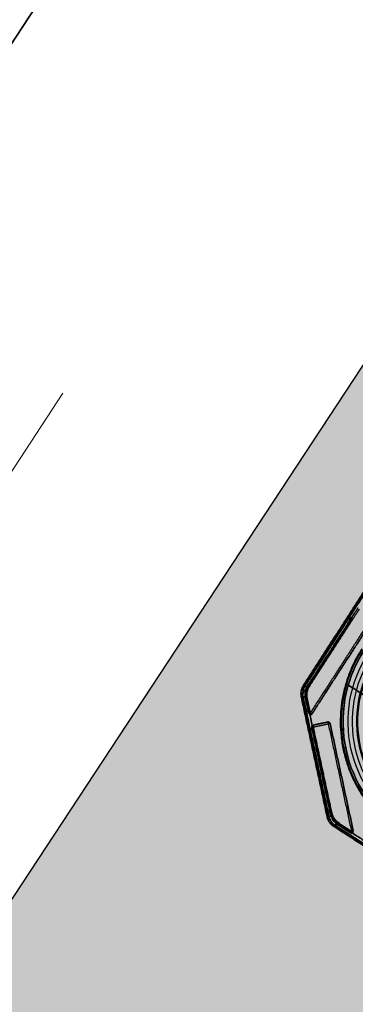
# Model space of a CAD drawing. Header units: metres. Extents: x 7415312 to 7415578, y 5538064 to 5538378.
# Tile 33 of 85: x 7415424.572 to 7415424.929, y 5538211.835 to 5538212.883. Entities that reach past the tile are written whole.
import ezdxf

# ---------------------------------------------------------------- set-up
doc = ezdxf.new("R2010")
doc.units = ezdxf.units.M
doc.header["$MEASUREMENT"] = 0
doc.linetypes.add('1.0_0.5', pattern=[1.5, 1, -0.5])
doc.linetypes.add('mz1.0_0.5', pattern=[1.5, 1, -0.5])
for name, color, linetype, lineweight in [('_LL_CIENKA', 7, 'Continuous', 25), ('_LL_PRZERYWANA', 7, 'mz1.0_0.5', 18), ('BUUD02_01', 7, 'Continuous', 0), ('LL_KRESKOWANIE', 253, 'Continuous', 0), ('trawnik', 7, 'Continuous', 0)]:
    doc.layers.add(name, color=color, linetype=linetype, lineweight=lineweight)
doc.layers.add('LL_mala_architektura', color=7, linetype='Continuous', lineweight=30, true_color=0x000000)
doc.layers.add('Výchozí$A20 - 3111$Vrstva 01', color=7, linetype='Continuous', true_color=0xe6ce81)
doc.layers.add('Výchozí$A20 - 3111$Vrstva 02', color=254, linetype='Continuous', true_color=0xbebebe)

msp = doc.modelspace()

# ---------------------------------------------------------------- hatches: boundary and pattern name
at = {"layer": 'LL_KRESKOWANIE'}
h = msp.add_hatch(dxfattribs=at)
h.set_pattern_fill('AR-CONC', color=256, scale=0.2, angle=45)
h.set_pattern_definition([(95, (0, 0), (1.103103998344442, 0.9256141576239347), [0.15, -1.65]), (400, (0, 0), (-1.259984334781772, 0.8675362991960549), [0.12, -1.32]), (145.4514, (0.09192532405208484, 0.07713451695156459), (-0.1568789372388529, 1.79315056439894), [0.12748038, -1.402284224]), (91.18419999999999, (-0.2828427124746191, 0.2828427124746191), (1.743386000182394, 1.275227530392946), [0.225, -2.475]), (141.6356, (-0.1375604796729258, 0.389111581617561), (-0.05579802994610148, 2.699423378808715), [0.191220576, -2.103426]), (396.1842, (-0.2828427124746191, 0.2828427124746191), (-0.05580013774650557, 2.699423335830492), [0.18, -1.98]), (66, (-0.07071067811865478, 0.3535533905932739), (1.413543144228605, 0.2747649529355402), [0.15, -1.65]), (371, (-0.07071067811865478, 0.3535533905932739), (-0.681417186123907, 1.369616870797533), [0.12, -1.32]), (116.4514, (0.04708459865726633, 0.3764503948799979), (0.7321272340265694, 1.644381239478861), [0.12748038, -1.402284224]), (82.50000000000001, (0, 0), (-0.4535863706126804, 0.4879796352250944), [0, -1.304, 0, -1.34, 0, -1.325]), (52.49999999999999, (0, 0), (-0.1857458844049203, 0.929818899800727), [0, -0.764, 0, -1.274, 0, -0.505]), (12.5, (-0.3153696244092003, -0.3153696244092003), (0.7868363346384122, 0.7230415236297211), [0, -0.5, 0, -1.56, 0, -2.07]), (2.499999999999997, (-0.4567909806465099, -0.4567909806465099), (0.6831799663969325, 0.9663196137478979), [0, -0.65, 0, -1.036, 0, -1.47])])
edge = h.paths.add_edge_path()
edge.add_line((7415409.426750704, 5538200.434034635), (7415410.458648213, 5538199.661628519))
edge.add_arc((7415410.916861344, 5538200.403156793), 0.8716785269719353, 238.2868055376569, 349.9842661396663)
edge.add_line((7415411.775255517, 5538200.251555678), (7415412.438819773, 5538204.276366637))
edge.add_arc((7415410.467479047, 5538204.242336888), 1.971634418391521, 0.9889550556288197, 83.11965253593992)
edge.add_line((7415410.703673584, 5538206.199772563), (7415404.811083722, 5538206.556811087))
edge.add_arc((7415404.609370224, 5538205.39394972), 1.180226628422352, 80.1592198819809, 226.4045561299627)
edge.add_line((7415403.795530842, 5538204.539198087), (7415404.707876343, 5538203.850599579))
edge.add_arc((7415405.3308567, 5538204.714314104), 1.064944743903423, 234.1978271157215, 265.4623250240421)
edge.add_line((7415405.246604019, 5538203.652707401), (7415407.277709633, 5538203.52964047))
edge.add_arc((7415407.217229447, 5538202.53147107), 1.000000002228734, 52.95616372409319, 86.53262456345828, ccw=False)
edge.add_line((7415407.819655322, 5538203.329645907), (7415408.727297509, 5538202.644599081))
edge.add_arc((7415408.124871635, 5538201.846424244), 1.000000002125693, -9.378661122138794, 52.95616371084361, ccw=False)
edge.add_line((7415409.111504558, 5538201.683465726), (7415409.046291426, 5538201.288632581))
edge.add_arc((7415409.925007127, 5538201.167841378), 0.8869790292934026, 172.1729844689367, 235.8234074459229)
edge = h.paths.add_edge_path()
edge.add_arc((7415415.130207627, 5538197.717075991), 0.4979755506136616, 210.6183637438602, 390.7098301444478)
edge.add_arc((7415419.933637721, 5538200.569514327), 5.08855693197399, 118.72689625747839, 210.7026227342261, ccw=False)
edge.add_arc((7415417.251093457, 5538205.469852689), 0.4979845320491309, 298.3936144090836, 479.1759415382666)
edge.add_arc((7415419.939314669, 5538200.567959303), 6.08859670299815, 118.7761778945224, 210.656462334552)
edge.add_line((7415414.70166041, 5538197.463448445), (7415414.70166041, 5538197.463448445))
edge = h.paths.add_edge_path()
edge.add_arc((7415419.935045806, 5538200.567107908), 5.089943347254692, 0, 360)
edge = h.paths.add_edge_path()
edge.add_line((7415420.805172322, 5538206.725111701), (7415424.739323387, 5538208.937492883))
edge.add_arc((7415425.520275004, 5538207.420628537), 1.706095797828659, -19.02628232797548, 117.24149537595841, ccw=False)
edge.add_line((7415427.133165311, 5538206.864438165), (7415425.746278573, 5538202.845812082))
edge.add_arc((7415425.108062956, 5538203.128422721), 0.6979884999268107, 215.7218014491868, 336.11557953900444, ccw=False)
edge.add_arc((7415419.940465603, 5538200.574658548), 5.076898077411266, 25.00813940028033, 80.21441047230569)
edge.add_arc((7415421.121780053, 5538206.15089539), 0.6557170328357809, 118.8711833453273, 240.9461840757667, ccw=False)
edge = h.paths.add_edge_path()
edge.add_arc((7415425.355047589, 5538199.185870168), 0.4973782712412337, 345.6032772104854, 525.5548588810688)
edge.add_arc((7415419.931076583, 5538200.588170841), 5.104934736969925, 253.84335615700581, 345.49936666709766, ccw=False)
edge.add_arc((7415418.378994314, 5538195.202388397), 0.5000850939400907, 74.74728555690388, 252.6334364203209)
edge.add_line((7415418.22972698, 5538194.725099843), (7415422.857034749, 5538192.254541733))
edge.add_arc((7415423.518524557, 5538193.600807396), 1.500000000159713, 243.8327312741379, 351.3730453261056)
edge.add_line((7415425.001553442, 5538193.375806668), (7415425.836806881, 5538199.062204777))
h.paths.add_polyline_path([(7415401.124080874, 5538209.123375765), (7415403.853000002, 5538208.528), (7415405.395, 5538208.234), (7415414.450252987, 5538207.819734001), (7415419.115985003, 5538207.840288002), (7415423.475526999, 5538210.291888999), (7415430.252499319, 5538220.602926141), (7415433.748543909, 5538218.063773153), (7415432.31803576, 5538212.707687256), (7415431.88196424, 5538212.952312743), (7415430.041964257, 5538209.672312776), (7415429.5270637, 5538208.147011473), (7415427.759999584, 5538203.159998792), (7415427.619999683, 5538197.070000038), (7415427.533805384, 5538194.253415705), (7415426.700863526, 5538190.690057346), (7415424.649999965, 5538191.630000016), (7415417.641685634, 5538193.507957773), (7415414.226112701, 5538194.534287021), (7415400.197335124, 5538205.122566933)])

# ---------------------------------------------------------------- linework, layer by layer
at = {"layer": '_LL_CIENKA'}
msp.add_lwpolyline([(7415430.11, 5538224.559999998), (7415429.841083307, 5538220.887308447), (7415423.12447245, 5538210.668110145), (7415418.968836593, 5538208.331176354), (7415414.569746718, 5538208.32026526), (7415410.83390971, 5538210.232535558), (7415410.606087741, 5538209.787460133), (7415406.811000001, 5538210.146999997), (7415406.619999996, 5538209.327999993), (7415406.072, 5538208.588), (7415405.394999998, 5538208.233999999), (7415403.853000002, 5538208.528), (7415403.487, 5538209.927), (7415401.386478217, 5538210.256158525), (7415399.67, 5538202.85), (7415401.789996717, 5538201.090001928), (7415411.860766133, 5538195.177596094), (7415418.810775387, 5538193.249738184), (7415424.371788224, 5538191.709326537), (7415424.650000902, 5538191.629999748), (7415426.606152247, 5538190.715419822)], dxfattribs=at)
msp.add_lwpolyline([(7415410.606088, 5538209.78746), (7415410.83390971, 5538210.232535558), (7415412.358106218, 5538209.452342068), (7415414.569746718, 5538208.32026526), (7415418.968836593, 5538208.331176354), (7415423.12447245, 5538210.668110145), (7415429.84042416, 5538220.886305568), (7415430.258916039, 5538220.612689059), (7415423.558482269, 5538210.418103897), (7415423.558482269, 5538210.418103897), (7415423.475527, 5538210.291889), (7415419.115985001, 5538207.840288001), (7415414.450253, 5538207.819734), (7415410.606088, 5538209.78746)], close=True, dxfattribs=at)
at = {"layer": '_LL_PRZERYWANA', "color": 2, "elevation": 496.758187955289}
msp.add_lwpolyline([(7415404.906066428, 5538201.862957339, 0.2, 0.2, 1.04351665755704), (7415435.026033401, 5538200.557098, 0.2, 0.2, 0.9583157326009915), (7415404.906066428, 5538201.862957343, 0.2, 0.2, 0)], format="xyseb", close=True, dxfattribs=at)
at = {"layer": 'BUUD02_01', "color": 7, "linetype": 'Continuous', "lineweight": 13, "flags": 128}
msp.add_lwpolyline([(7415410.606088, 5538209.78746), (7415414.450253, 5538207.819734), (7415419.115985, 5538207.840288), (7415423.475527, 5538210.291889), (7415430.258916, 5538220.612689)], dxfattribs=at)
at = {"layer": 'LL_mala_architektura', "elevation": 497.648187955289}
msp.add_lwpolyline([(7415425.548418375, 5538212.767420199), (7415425.578577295, 5538212.627560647), (7415425.161611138, 5538211.981329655), (7415425.021751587, 5538211.951170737), (7415424.901530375, 5538212.028740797), (7415424.871371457, 5538212.168600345), (7415425.288337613, 5538212.814831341), (7415425.428197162, 5538212.844990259), (7415425.548418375, 5538212.767420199)], dxfattribs=at)
at = {"layer": 'trawnik', "color": 7, "linetype": '1.0_0.5', "lineweight": 13, "flags": 128}
msp.add_lwpolyline([(7415339.730102, 5538292.916853), (7415340.13, 5538292.54), (7415341.78, 5538290.87), (7415343.66, 5538288.89), (7415345.56, 5538286.72), (7415346.43, 5538285.68), (7415347.91, 5538283.9), (7415348.68, 5538282.9), (7415349.85, 5538281.2), (7415350.28, 5538280.54), (7415351.83, 5538278.17), (7415353.19, 5538276.22), (7415354.12, 5538274.67), (7415355.07, 5538273.1), (7415355.8, 5538271.77), (7415357.29, 5538269.17), (7415358.56, 5538267.06), (7415363.79, 5538259.5), (7415365.08, 5538254.67), (7415366.13, 5538252.82), (7415367.46, 5538250.27), (7415369.13, 5538247.24), (7415374.48, 5538239.42), (7415410.72, 5538210.01), (7415414.51, 5538208.07), (7415419.05, 5538208.09), (7415423.3, 5538210.48), (7415430.05, 5538220.75), (7415430.11, 5538224.56), (7415423.97, 5538229.21), (7415414.34, 5538238.64), (7415393.33, 5538256.51), (7415377.89, 5538269.69), (7415346.9, 5538296.08), (7415339.611592, 5538302.332141)], dxfattribs=at)
at = {"layer": 'Výchozí$A20 - 3111$Vrstva 01', "extrusion": (0, 0, -1)}
for centre, radius, start, end in [((-7415424.89554975, 5538212.16419279, -497.516187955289), 0.0200000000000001, 347.8312297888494, 32.83123458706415), ((-7415424.89554975, 5538212.16419279, -497.518187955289), 0.01800000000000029, 347.831228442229, 32.83123212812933), ((-7415424.89554975, 5538212.16419279, -496.758187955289), 0.018, 347.831228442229, 32.83123212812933), ((-7415424.88115224, 5538212.145567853, -496.760187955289), 0.002000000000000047, 302.8312567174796, 347.8312419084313), ((-7415424.88115224, 5538212.145567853, -497.516187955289), 0.002000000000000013, 212.8312567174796, 347.8312419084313), ((-7415424.88115224, 5538212.145567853, -496.760187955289), 0.002000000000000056, 212.8312567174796, 302.8312567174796), ((-7415424.884429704, 5538212.13036887, -497.516187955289), 0.001999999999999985, 347.8312419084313, 77.83129407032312), ((-7415424.9000702, 5538212.133741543, -497.516187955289), 0.002, 77.83124190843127, 167.8312940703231), ((-7415424.921743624, 5538212.042720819, -497.516187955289), 0.01999999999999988, 302.8312308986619, 347.8312350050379), ((-7415424.921743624, 5538212.042720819, -497.518187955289), 0.01799999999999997, 302.8312321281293, 347.831228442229), ((-7415424.921743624, 5538212.042720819, -496.758187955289), 0.01799999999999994, 302.8312321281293, 347.831228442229), ((-7415424.924732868, 5538212.019370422, -496.760187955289), 0.002000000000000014, 257.8312419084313, 302.8312567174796), ((-7415424.924732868, 5538212.019370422, -497.516187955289), 0.002000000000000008, 167.83118412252, 302.8312567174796), ((-7415424.924732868, 5538212.019370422, -496.760187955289), 0.002, 167.83118412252, 257.8312419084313)]:
    msp.add_arc(centre, radius, start, end, dxfattribs=at)
at = {"layer": 'Výchozí$A20 - 3111$Vrstva 01'}
for centre, radius, start, end in [((7415424.89554975, 5538212.16419279, 496.760187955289), 0.02000000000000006, 147.1687654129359, 192.1687702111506), ((7415424.884429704, 5538212.13036887, 496.760187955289), 0.002, 102.1687059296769, 192.1687580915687), ((7415424.9000702, 5538212.133741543, 496.760187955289), 0.002000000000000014, 12.16870592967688, 102.1687580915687), ((7415424.921743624, 5538212.042720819, 496.760187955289), 0.01999999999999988, 192.1687649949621, 237.168769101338)]:
    msp.add_arc(centre, radius, start, end, dxfattribs=at)
at = {"layer": 'Výchozí$A20 - 3111$Vrstva 01', "extrusion": (-0.5421662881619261, -0.8402712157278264, 0)}
for centre, radius, start, end in [((3228336.142008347, 497.516187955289, -8673993.65892866), 0.001999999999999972, 90.00001334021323, 179.9999199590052), ((3228336.142008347, 496.760187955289, -8673993.65892866), 0.001999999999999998, 179.9999199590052, 269.9999866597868), ((3228336.158008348, 497.516187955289, -8673993.63547282), 0.002, 9.982947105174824e-05, 89.99993329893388), ((3228336.158008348, 496.760187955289, -8673993.63547282), 0.002000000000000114, 270.0000667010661, 9.982947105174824e-05)]:
    msp.add_arc(centre, radius, start, end, dxfattribs=at)
at = {"layer": 'Výchozí$A20 - 3111$Vrstva 01', "extrusion": (-0.2107920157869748, 0.9775309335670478, 1.632976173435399e-14)}
msp.add_arc((-8416218.108889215, 496.7601878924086, 3850661.345505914), 0.002, 270.0000533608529, 0.000116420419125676, dxfattribs=at)
at = {"layer": 'Výchozí$A20 - 3111$Vrstva 01', "extrusion": (-0.210792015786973, 0.9775309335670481, 3.769022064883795e-15)}
msp.add_arc((-8416218.108889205, 497.516187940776, 3850661.345505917), 0.002, 6.823248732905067e-05, 89.99978655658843, dxfattribs=at)
at = {"layer": 'Výchozí$A20 - 3111$Vrstva 01', "extrusion": (-0.21079201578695, 0.9775309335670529, 1.946994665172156e-14)}
msp.add_arc((-8416218.108889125, 496.760187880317, 3850661.330334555), 0.002000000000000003, 269.9998932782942, 0.0001683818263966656, dxfattribs=at)
at = {"layer": 'Výchozí$A20 - 3111$Vrstva 01', "extrusion": (-0.2107920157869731, 0.9775309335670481, 1.146247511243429e-14)}
msp.add_arc((-8416218.108889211, 497.5161879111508, 3850661.330334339), 0.001999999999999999, 0.0001284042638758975, 89.99978655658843, dxfattribs=at)
at = {"layer": 'Výchozí$A20 - 3111$Vrstva 01', "extrusion": (0.8402712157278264, -0.5421662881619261, 0)}
for centre, radius, start, end in [((8673993.63547282, 496.760187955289, 3228336.158008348), 0.002000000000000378, 179.9999388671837, 225.0000160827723), ((8673993.5530607, 496.760187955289, 3228336.247876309), 0.002, 179.9999010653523, 270.0001067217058)]:
    msp.add_arc(centre, radius, start, end, dxfattribs=at)
at = {"layer": 'Výchozí$A20 - 3111$Vrstva 01', "extrusion": (0.210792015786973, -0.9775309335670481, -8.673617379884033e-17)}
for centre, start, end in [((8416218.108889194, 496.7601879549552, -3850661.314785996), 179.9998501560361, 269.9998932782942), ((8416218.108889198, 496.7601879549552, -3850661.221241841), 179.9999072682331, 269.9998399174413), ((8416218.108889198, 497.5161879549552, -3850661.221241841), 90.00016008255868, 179.9999072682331)]:
    msp.add_arc(centre, 0.002, start, end, dxfattribs=at)
at = {"layer": 'Výchozí$A20 - 3111$Vrstva 01', "extrusion": (0.2107920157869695, -0.9775309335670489, -8.673617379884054e-17)}
msp.add_arc((8416218.108889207, 497.5161879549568, -3850661.31478603), 0.001999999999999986, 90, 179.9998466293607, dxfattribs=at)
at = {"layer": 'Výchozí$A20 - 3111$Vrstva 01', "extrusion": (-0.9775309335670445, -0.2107920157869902, -1.0408340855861e-16)}
msp.add_arc((-3850661.314785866, 496.7601879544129, -8416218.10888927), 0.002, 179.9999145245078, 270.0002267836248, dxfattribs=at)
at = {"layer": 'Výchozí$A20 - 3111$Vrstva 01', "extrusion": (-0.9775309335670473, -0.2107920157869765, -1.040834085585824e-16)}
msp.add_arc((-3850661.314786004, 497.516187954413, -8416218.108889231), 0.002, 90.00014674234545, 179.9999233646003, dxfattribs=at)
at = {"layer": 'Výchozí$A20 - 3111$Vrstva 01', "extrusion": (-0.9775309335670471, -0.2107920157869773, -1.040834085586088e-16)}
msp.add_arc((-3850661.314785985, 497.516187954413, -8416218.124889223), 0.002000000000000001, 90.00010672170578, 179.9998473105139, dxfattribs=at)
at = {"layer": 'Výchozí$A20 - 3111$Vrstva 01', "extrusion": (0.9775309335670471, 0.2107920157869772, 1.040834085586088e-16)}
msp.add_arc((3850661.31478597, 496.7601879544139, 8416218.124889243), 0.002, 269.9997465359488, 0.000149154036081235, dxfattribs=at)
at = {"layer": 'Výchozí$A20 - 3111$Vrstva 01', "extrusion": (-0.210792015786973, 0.9775309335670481, 8.673617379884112e-17)}
for centre, start, end in [((-8416218.124889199, 497.5161879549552, 3850661.314786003), 90, 179.9998965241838), ((-8416218.124889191, 496.7601879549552, 3850661.197785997), 179.9998454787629, 270.0001067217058)]:
    msp.add_arc(centre, 0.002, start, end, dxfattribs=at)
at = {"layer": 'Výchozí$A20 - 3111$Vrstva 01', "extrusion": (0.210792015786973, -0.9775309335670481, -8.673617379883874e-17)}
msp.add_arc((8416218.124889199, 496.7601879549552, -3850661.314786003), 0.002, 270, 0.0001034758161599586, dxfattribs=at)
at = {"layer": 'Výchozí$A20 - 3111$Vrstva 01', "extrusion": (-0.8402712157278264, 0.5421662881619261, 0)}
for centre, radius, start, end in [((-8673993.5530607, 497.516187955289, -3228336.247876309), 0.002, 9.893464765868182e-05, 90.00010672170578), ((-8673993.553060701, 497.516187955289, -3228336.263047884), 0.002, 0.0001007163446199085, 90.00010672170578), ((-8673993.553060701, 496.760187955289, -3228336.263047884), 0.001999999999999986, 269.9998932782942, 0.0001007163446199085)]:
    msp.add_arc(centre, radius, start, end, dxfattribs=at)
at = {"layer": 'Výchozí$A20 - 3111$Vrstva 01', "extrusion": (0.210792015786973, -0.9775309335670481, -8.673617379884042e-17)}
msp.add_arc((8416218.124889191, 497.5161879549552, -3850661.197785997), 0.002, 0.000154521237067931, 90.00010672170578, dxfattribs=at)
at = {"layer": 'Výchozí$A20 - 3111$Vrstva 01', "extrusion": (0.9775309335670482, 0.2107920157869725, -4.718447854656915e-16)}
msp.add_arc((3850661.197786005, 496.7601879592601, 8416218.124889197), 0.002000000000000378, 179.9998741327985, 224.9999383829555, dxfattribs=at)
at = {"layer": 'Výchozí$A20 - 3111$Vrstva 01'}
for points in [[(7415424.931629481, 5538212.256999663, 497.516187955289), (7415424.905186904, 5538212.216017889, 497.516187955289), (7415424.878744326, 5538212.175036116, 497.516187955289)], [(7415424.878744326, 5538212.175036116, 496.760187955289), (7415424.905186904, 5538212.216017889, 496.760187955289), (7415424.931629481, 5538212.256999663, 496.760187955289)], [(7415424.88042487, 5538212.173951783, 496.758187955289), (7415424.906867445, 5538212.214933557, 496.758187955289), (7415424.933310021, 5538212.255915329, 496.758187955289)], [(7415424.88042487, 5538212.173951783, 497.518187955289), (7415424.906867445, 5538212.214933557, 497.518187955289), (7415424.933310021, 5538212.255915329, 497.518187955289)], [(7415424.938079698, 5538212.233796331, 496.758187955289), (7415424.909615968, 5538212.189682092, 496.758187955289), (7415424.88115224, 5538212.145567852, 496.758187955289)], [(7415424.938079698, 5538212.233796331, 497.518187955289), (7415424.909615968, 5538212.189682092, 497.518187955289), (7415424.88115224, 5538212.145567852, 497.518187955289)], [(7415424.882832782, 5538212.144483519, 497.516187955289), (7415424.911296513, 5538212.188597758, 497.516187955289), (7415424.939760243, 5538212.232711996, 497.516187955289)], [(7415424.939760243, 5538212.232711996, 496.760187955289), (7415424.911296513, 5538212.188597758, 496.760187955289), (7415424.882832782, 5538212.144483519, 496.760187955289)], [(7415424.878744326, 5538212.175036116, 497.516187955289), (7415424.878744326, 5538212.175036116, 497.138187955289), (7415424.878744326, 5538212.175036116, 496.760187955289)], [(7415424.875999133, 5538212.159976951, 497.516187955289), (7415424.877598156, 5538212.152561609, 497.516187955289), (7415424.879197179, 5538212.14514627, 497.516187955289)], [(7415424.875999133, 5538212.159976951, 496.760187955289), (7415424.875999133, 5538212.159976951, 497.138187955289), (7415424.875999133, 5538212.159976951, 497.516187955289)], [(7415424.879197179, 5538212.14514627, 496.760187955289), (7415424.877598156, 5538212.152561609, 496.760187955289), (7415424.875999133, 5538212.159976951, 496.760187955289)], [(7415424.88115224, 5538212.145567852, 496.758187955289), (7415424.879553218, 5538212.152983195, 496.758187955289), (7415424.877954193, 5538212.160398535, 496.758187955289)], [(7415424.88115224, 5538212.145567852, 497.518187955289), (7415424.879553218, 5538212.152983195, 497.518187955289), (7415424.877954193, 5538212.160398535, 497.518187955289)], [(7415424.879197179, 5538212.14514627, 497.516187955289), (7415424.879197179, 5538212.14514627, 497.138187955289), (7415424.879197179, 5538212.14514627, 496.760187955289)], [(7415424.882832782, 5538212.144483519, 496.760187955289), (7415424.882832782, 5538212.144483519, 497.138187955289), (7415424.882832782, 5538212.144483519, 497.516187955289)], [(7415424.882474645, 5538212.129947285, 496.760187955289), (7415424.882474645, 5538212.129947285, 497.138187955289), (7415424.882474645, 5538212.129947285, 497.516187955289)], [(7415424.882474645, 5538212.129947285, 497.516187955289), (7415424.892333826, 5538212.084226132, 497.516187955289), (7415424.902193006, 5538212.03850498, 497.516187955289)], [(7415424.902193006, 5538212.03850498, 496.760187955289), (7415424.892333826, 5538212.084226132, 496.760187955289), (7415424.882474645, 5538212.129947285, 496.760187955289)], [(7415424.899648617, 5538212.135696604, 497.516187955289), (7415424.89182837, 5538212.134010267, 497.516187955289), (7415424.884008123, 5538212.132323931, 497.516187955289)], [(7415424.884008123, 5538212.132323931, 496.760187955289), (7415424.89182837, 5538212.134010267, 496.760187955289), (7415424.899648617, 5538212.135696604, 496.760187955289)], [(7415424.884008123, 5538212.132323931, 497.516187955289), (7415424.884008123, 5538212.132323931, 497.138187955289), (7415424.884008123, 5538212.132323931, 496.760187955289)], [(7415424.884429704, 5538212.13036887, 496.758187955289), (7415424.892249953, 5538212.132055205, 496.758187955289), (7415424.900070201, 5538212.133741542, 496.758187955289)], [(7415424.884429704, 5538212.13036887, 497.518187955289), (7415424.892249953, 5538212.132055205, 497.518187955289), (7415424.900070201, 5538212.133741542, 497.518187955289)], [(7415424.904148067, 5538212.038926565, 496.758187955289), (7415424.894288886, 5538212.084647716, 496.758187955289), (7415424.884429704, 5538212.13036887, 496.758187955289)], [(7415424.904148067, 5538212.038926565, 497.518187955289), (7415424.894288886, 5538212.084647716, 497.518187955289), (7415424.884429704, 5538212.13036887, 497.518187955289)], [(7415424.899648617, 5538212.135696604, 496.760187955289), (7415424.899648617, 5538212.135696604, 497.138187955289), (7415424.899648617, 5538212.135696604, 497.516187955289)], [(7415424.900070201, 5538212.133741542, 496.758187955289), (7415424.912401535, 5538212.076555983, 496.758187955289), (7415424.924732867, 5538212.019370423, 496.758187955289)], [(7415424.900070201, 5538212.133741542, 497.518187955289), (7415424.912401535, 5538212.076555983, 497.518187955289), (7415424.924732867, 5538212.019370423, 497.518187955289)], [(7415424.902025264, 5538212.134163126, 497.516187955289), (7415424.902025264, 5538212.134163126, 497.138187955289), (7415424.902025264, 5538212.134163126, 496.760187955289)], [(7415424.926687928, 5538212.019792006, 497.516187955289), (7415424.914356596, 5538212.076977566, 497.516187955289), (7415424.902025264, 5538212.134163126, 497.516187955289)], [(7415424.902025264, 5538212.134163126, 496.760187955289), (7415424.914356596, 5538212.076977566, 496.760187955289), (7415424.926687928, 5538212.019792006, 496.760187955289)], [(7415424.902193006, 5538212.03850498, 497.516187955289), (7415424.902193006, 5538212.03850498, 497.138187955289), (7415424.902193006, 5538212.03850498, 496.760187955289)], [(7415424.910900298, 5538212.025915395, 496.760187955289), (7415424.910900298, 5538212.025915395, 497.138187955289), (7415424.910900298, 5538212.025915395, 497.516187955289)], [(7415424.910900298, 5538212.025915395, 497.516187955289), (7415424.917274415, 5538212.021802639, 497.516187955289), (7415424.923648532, 5538212.017689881, 497.516187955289)], [(7415424.923648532, 5538212.017689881, 496.760187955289), (7415424.917274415, 5538212.021802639, 496.760187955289), (7415424.910900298, 5538212.025915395, 496.760187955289)], [(7415424.924732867, 5538212.019370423, 497.518187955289), (7415424.918358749, 5538212.023483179, 497.518187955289), (7415424.911984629, 5538212.027595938, 497.518187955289)], [(7415424.924732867, 5538212.019370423, 496.758187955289), (7415424.918358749, 5538212.023483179, 496.758187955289), (7415424.911984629, 5538212.027595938, 496.758187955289)], [(7415424.923648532, 5538212.017689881, 497.516187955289), (7415424.923648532, 5538212.017689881, 497.138187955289), (7415424.923648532, 5538212.017689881, 496.760187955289)], [(7415424.926687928, 5538212.019792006, 496.760187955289), (7415424.926687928, 5538212.019792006, 497.138187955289), (7415424.926687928, 5538212.019792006, 497.516187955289)]]:
    msp.add_open_spline(points, degree=2, dxfattribs=at)
at = {"layer": 'Výchozí$A20 - 3111$Vrstva 02', "extrusion": (-0.840271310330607, 0.5421661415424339, 5.234717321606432e-07)}
msp.add_arc((-8673993.175246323, 499.3286314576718, -3228337.651277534), 0.004999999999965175, 143.1300773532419, 179.9999702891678, dxfattribs=at)
at = {"layer": 'Výchozí$A20 - 3111$Vrstva 02', "extrusion": (-0.8402712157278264, 0.5421662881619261, 0)}
msp.add_arc((-8673993.738560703, 497.638687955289, -3228336.141008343), 0.005000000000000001, 90.00004268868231, 179.9999675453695, dxfattribs=at)
at = {"layer": 'Výchozí$A20 - 3111$Vrstva 02', "extrusion": (0, 0, -1)}
for centre, radius, start, end in [((-7415425.055818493, 5538212.135915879, -497.519187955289), 0.1420000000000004, 302.8312332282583, 32.83122999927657), ((-7415425.055818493, 5538212.135915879, -497.519187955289), 0.1400000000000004, 302.8312334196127, 32.83122961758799), ((-7415425.055815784, 5538212.135911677, -497.513187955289), 0.1346000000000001, 302.831230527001, 32.831229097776), ((-7415425.055815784, 5538212.135911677, -497.517787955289), 0.1299999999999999, 302.8312312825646, 32.83122923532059), ((-7415425.055815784, 5538212.135911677, -497.508587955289), 0.1299999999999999, 302.8312312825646, 32.83122923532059), ((-7415425.055815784, 5538212.135911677, -497.513187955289), 0.1253999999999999, 302.8312302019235, 32.83122961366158), ((-7415425.055815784, 5538212.135911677, -497.513187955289), 0.1253999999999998, 302.8312302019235, 32.83122961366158), ((-7415425.055815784, 5538212.135911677, -497.518187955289), 0.1242, 212.8312295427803, 32.83122894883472), ((-7415425.055818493, 5538212.135915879, -496.703187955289), 0.1399999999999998, 16.22967963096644, 32.83122961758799), ((-7415424.888095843, 5538212.165551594, -497.522187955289), 0.01500000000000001, 347.8312264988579, 32.83122422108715), ((-7415424.888095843, 5538212.165551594, -497.643687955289), 0.01200000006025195, 347.8312313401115, 32.83123212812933), ((-7415424.915512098, 5538212.03841093, -497.522187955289), 0.01499999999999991, 302.8312272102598, 347.8312264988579), ((-7415424.915512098, 5538212.03841093, -497.643687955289), 0.01199999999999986, 302.8312283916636, 347.8312226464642)]:
    msp.add_arc(centre, radius, start, end, dxfattribs=at)
at = {"layer": 'Výchozí$A20 - 3111$Vrstva 02'}
for centre, radius, start, end in [((7415425.055818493, 5538212.135915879, 497.499187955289), 0.1420000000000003, 147.1687700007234, 237.1687667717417), ((7415425.055818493, 5538212.135915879, 497.499187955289), 0.1400000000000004, 147.168770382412, 237.1687665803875), ((7415425.055818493, 5538212.135915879, 496.700187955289), 0.1399999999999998, 147.168770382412, 163.7703203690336), ((7415424.888095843, 5538212.165551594, 497.522187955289), 0.01199999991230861, 147.1687678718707, 192.1687773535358), ((7415424.888095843, 5538212.165551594, 497.643687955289), 0.01499999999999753, 177.09520681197, 192.1687735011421), ((7415424.915512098, 5538212.03841093, 497.643687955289), 0.01500000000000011, 192.1687735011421, 237.1687727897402), ((7415424.915512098, 5538212.03841093, 497.522187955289), 0.01199999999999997, 192.1687773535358, 237.1687716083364)]:
    msp.add_arc(centre, radius, start, end, dxfattribs=at)
for points in [[(7415424.873811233, 5538212.174768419, 497.648187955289), (7415425.078767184, 5538212.492417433, 497.648187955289), (7415425.283723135, 5538212.810066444, 497.648187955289)], [(7415424.873811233, 5538212.174768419, 497.645187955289), (7415425.078767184, 5538212.492417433, 497.645187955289), (7415425.283723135, 5538212.810066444, 497.645187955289)], [(7415424.873811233, 5538212.174768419, 497.646687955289), (7415425.078767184, 5538212.492417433, 497.646687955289), (7415425.283723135, 5538212.810066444, 497.646687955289)], [(7415424.875491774, 5538212.173684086, 497.522187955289), (7415425.080447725, 5538212.491333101, 497.522187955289), (7415425.285403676, 5538212.808982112, 497.522187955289)], [(7415424.875491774, 5538212.173684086, 497.519187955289), (7415425.080447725, 5538212.491333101, 497.519187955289), (7415425.285403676, 5538212.808982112, 497.519187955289)], [(7415424.875491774, 5538212.173684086, 497.520687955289), (7415425.080447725, 5538212.491333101, 497.520687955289), (7415425.285403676, 5538212.808982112, 497.520687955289)], [(7415424.875491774, 5538212.173684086, 496.758187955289), (7415425.080447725, 5538212.491333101, 496.758187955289), (7415425.285403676, 5538212.808982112, 496.758187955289)], [(7415424.875491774, 5538212.173684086, 496.755187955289), (7415425.080447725, 5538212.491333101, 496.755187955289), (7415425.285403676, 5538212.808982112, 496.755187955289)], [(7415424.875491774, 5538212.173684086, 496.756687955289), (7415425.080447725, 5538212.491333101, 496.756687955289), (7415425.285403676, 5538212.808982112, 496.756687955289)], [(7415424.875491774, 5538212.173684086, 497.522187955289), (7415424.899220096, 5538212.2104592, 497.522187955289), (7415424.92294842, 5538212.247234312, 497.522187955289)], [(7415424.875491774, 5538212.173684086, 497.641687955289), (7415424.898949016, 5538212.210039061, 497.641687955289), (7415424.922406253, 5538212.246394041, 497.641687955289)], [(7415424.92546923, 5538212.245607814, 497.522187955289), (7415424.90174091, 5538212.208832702, 497.522187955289), (7415424.87801259, 5538212.172057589, 497.522187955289)], [(7415424.92294842, 5538212.247234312, 497.522187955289), (7415424.924208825, 5538212.246421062, 497.522187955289), (7415424.92546923, 5538212.245607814, 497.522187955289)], [(7415424.92294842, 5538212.247234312, 497.638687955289), (7415424.92294842, 5538212.247234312, 497.580437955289), (7415424.92294842, 5538212.247234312, 497.522187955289)], [(7415424.925469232, 5538212.245607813, 497.638687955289), (7415424.924208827, 5538212.246421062, 497.638687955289), (7415424.92294842, 5538212.247234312, 497.638687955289)], [(7415424.925469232, 5538212.245607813, 497.638687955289), (7415424.925469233, 5538212.245607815, 497.580437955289), (7415424.92546923, 5538212.245607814, 497.522187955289)], [(7415424.921918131, 5538212.241948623, 497.643687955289), (7415424.899545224, 5538212.207274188, 497.643687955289), (7415424.877172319, 5538212.172599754, 497.643687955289)], [(7415424.87801259, 5538212.172057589, 497.643687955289), (7415424.900385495, 5538212.206732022, 497.643687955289), (7415424.9227584, 5538212.241406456, 497.643687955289)], [(7415424.9227584, 5538212.241406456, 497.643687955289), (7415424.922338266, 5538212.241677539, 497.643687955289), (7415424.921918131, 5538212.241948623, 497.643687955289)], [(7415424.877172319, 5538212.172599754, 497.643687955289), (7415424.875143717, 5538212.169455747, 497.643687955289), (7415424.873115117, 5538212.16631174, 497.643687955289)], [(7415424.873811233, 5538212.174768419, 497.648187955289), (7415424.873811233, 5538212.174768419, 497.646687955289), (7415424.873811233, 5538212.174768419, 497.645187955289)], [(7415424.875491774, 5538212.173684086, 497.522187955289), (7415424.875491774, 5538212.173684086, 497.581937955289), (7415424.875491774, 5538212.173684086, 497.641687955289)], [(7415424.875491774, 5538212.173684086, 497.522187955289), (7415424.875491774, 5538212.173684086, 497.520687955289), (7415424.875491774, 5538212.173684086, 497.519187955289)], [(7415424.875491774, 5538212.173684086, 496.758187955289), (7415424.875491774, 5538212.173684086, 496.756687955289), (7415424.875491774, 5538212.173684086, 496.755187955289)], [(7415424.87801259, 5538212.172057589, 497.522187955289), (7415424.876752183, 5538212.172870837, 497.522187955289), (7415424.875491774, 5538212.173684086, 497.522187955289)], [(7415424.877172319, 5538212.172599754, 497.643687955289), (7415424.877592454, 5538212.172328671, 497.643687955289), (7415424.87801259, 5538212.172057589, 497.643687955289)], [(7415424.87801259, 5538212.172057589, 497.522187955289), (7415424.87801259, 5538212.172057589, 497.582937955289), (7415424.87801259, 5538212.172057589, 497.643687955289)], [(7415424.921397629, 5538212.175044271, 496.700187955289), (7415424.921397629, 5538212.175044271, 496.701687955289), (7415424.921397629, 5538212.175044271, 496.703187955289)], [(7415424.921397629, 5538212.175044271, 496.700187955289), (7415425.034131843, 5538212.102305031, 496.700187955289), (7415425.146866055, 5538212.029565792, 496.700187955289)], [(7415425.146866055, 5538212.029565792, 496.703187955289), (7415425.034131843, 5538212.102305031, 496.703187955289), (7415424.921397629, 5538212.175044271, 496.703187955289)], [(7415424.871371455, 5538212.168600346, 497.648187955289), (7415424.871371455, 5538212.168600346, 497.6466879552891), (7415424.871371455, 5538212.168600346, 497.645187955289)], [(7415424.898894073, 5538212.034827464, 497.648187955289), (7415424.885185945, 5538212.098397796, 497.648187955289), (7415424.871477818, 5538212.161968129, 497.648187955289)], [(7415424.871477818, 5538212.161968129, 497.648187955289), (7415424.871477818, 5538212.161968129, 497.646687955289), (7415424.871477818, 5538212.161968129, 497.645187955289)], [(7415424.898894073, 5538212.034827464, 497.645187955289), (7415424.885185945, 5538212.098397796, 497.645187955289), (7415424.871477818, 5538212.161968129, 497.645187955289)], [(7415424.898894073, 5538212.034827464, 497.646687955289), (7415424.885185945, 5538212.098397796, 497.646687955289), (7415424.871477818, 5538212.161968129, 497.646687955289)], [(7415424.873339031, 5538212.168241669, 497.522187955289), (7415424.873339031, 5538212.168241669, 497.520687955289), (7415424.873339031, 5538212.168241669, 497.519187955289)], [(7415424.873339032, 5538212.16824167, 496.758187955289), (7415424.873339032, 5538212.16824167, 496.756687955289), (7415424.873339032, 5538212.16824167, 496.755187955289)], [(7415424.87343288, 5538212.162389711, 497.522187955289), (7415424.87343288, 5538212.162389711, 497.582937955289), (7415424.87343288, 5538212.162389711, 497.643687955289)], [(7415424.900849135, 5538212.035249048, 497.522187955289), (7415424.887141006, 5538212.098819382, 497.522187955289), (7415424.87343288, 5538212.162389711, 497.522187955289)], [(7415424.87343288, 5538212.162389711, 497.643687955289), (7415424.887141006, 5538212.098819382, 497.643687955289), (7415424.900849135, 5538212.035249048, 497.643687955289)], [(7415424.900849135, 5538212.035249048, 497.522187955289), (7415424.887141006, 5538212.098819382, 497.522187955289), (7415424.87343288, 5538212.162389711, 497.522187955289)], [(7415424.87343288, 5538212.162389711, 497.522187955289), (7415424.87343288, 5538212.162389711, 497.520687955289), (7415424.87343288, 5538212.162389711, 497.519187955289)], [(7415424.900849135, 5538212.035249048, 497.519187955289), (7415424.887141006, 5538212.098819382, 497.519187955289), (7415424.87343288, 5538212.162389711, 497.519187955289)], [(7415424.900849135, 5538212.035249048, 497.520687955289), (7415424.887141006, 5538212.098819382, 497.520687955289), (7415424.87343288, 5538212.162389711, 497.520687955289)], [(7415424.900849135, 5538212.035249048, 496.758187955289), (7415424.887141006, 5538212.098819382, 496.758187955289), (7415424.87343288, 5538212.162389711, 496.758187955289)], [(7415424.87343288, 5538212.162389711, 496.758187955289), (7415424.87343288, 5538212.162389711, 496.756687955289), (7415424.87343288, 5538212.162389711, 496.755187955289)], [(7415424.900849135, 5538212.035249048, 496.755187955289), (7415424.887141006, 5538212.098819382, 496.755187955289), (7415424.87343288, 5538212.162389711, 496.755187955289)], [(7415424.900849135, 5538212.035249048, 496.756687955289), (7415424.887141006, 5538212.098819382, 496.756687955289), (7415424.87343288, 5538212.162389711, 496.756687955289)], [(7415424.876365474, 5538212.163022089, 497.643687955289), (7415424.874899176, 5538212.1627059, 497.643687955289), (7415424.87343288, 5538212.162389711, 497.643687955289)], [(7415424.876365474, 5538212.163022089, 497.522187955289), (7415424.874899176, 5538212.1627059, 497.522187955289), (7415424.87343288, 5538212.162389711, 497.522187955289)], [(7415424.876365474, 5538212.163022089, 497.522187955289), (7415424.890073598, 5538212.099451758, 497.522187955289), (7415424.903781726, 5538212.035881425, 497.522187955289)], [(7415424.876365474, 5538212.163022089, 497.643687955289), (7415424.876365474, 5538212.163022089, 497.582937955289), (7415424.876365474, 5538212.163022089, 497.522187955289)], [(7415424.903781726, 5538212.035881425, 497.643687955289), (7415424.890073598, 5538212.099451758, 497.643687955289), (7415424.876365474, 5538212.163022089, 497.643687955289)], [(7415424.885185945, 5538212.098397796, 497.648187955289), (7415424.885185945, 5538212.098397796, 497.646687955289), (7415424.885185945, 5538212.098397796, 497.645187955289)], [(7415424.887141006, 5538212.098819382, 497.522187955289), (7415424.887141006, 5538212.098819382, 497.520687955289), (7415424.887141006, 5538212.098819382, 497.519187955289)], [(7415424.887141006, 5538212.098819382, 496.758187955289), (7415424.887141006, 5538212.098819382, 496.756687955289), (7415424.887141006, 5538212.098819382, 496.755187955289)], [(7415424.916030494, 5538212.105777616, 496.695187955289), (7415424.916030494, 5538212.105777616, 496.725187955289), (7415424.916030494, 5538212.105777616, 496.755187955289)], [(7415424.918963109, 5538212.106409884, 496.6951879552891), (7415424.918963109, 5538212.106409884, 496.725187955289), (7415424.918963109, 5538212.106409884, 496.755187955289)], [(7415424.898894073, 5538212.034827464, 497.648187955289), (7415424.898894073, 5538212.034827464, 497.646687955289), (7415424.898894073, 5538212.034827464, 497.645187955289)], [(7415424.900849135, 5538212.035249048, 497.522187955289), (7415424.902315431, 5538212.035565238, 497.522187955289), (7415424.903781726, 5538212.035881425, 497.522187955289)], [(7415424.900849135, 5538212.035249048, 497.522187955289), (7415424.900849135, 5538212.035249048, 497.582937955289), (7415424.900849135, 5538212.035249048, 497.643687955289)], [(7415424.900849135, 5538212.035249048, 497.522187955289), (7415424.900849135, 5538212.035249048, 497.520687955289), (7415424.900849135, 5538212.035249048, 497.519187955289)], [(7415424.900849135, 5538212.035249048, 496.758187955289), (7415424.900849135, 5538212.035249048, 496.756687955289), (7415424.900849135, 5538212.035249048, 496.755187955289)], [(7415424.903781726, 5538212.035881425, 497.643687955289), (7415424.902315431, 5538212.035565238, 497.643687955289), (7415424.900849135, 5538212.035249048, 497.643687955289)], [(7415424.903781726, 5538212.035881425, 497.643687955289), (7415424.903781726, 5538212.035881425, 497.582937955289), (7415424.903781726, 5538212.035881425, 497.522187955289)], [(7415424.901530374, 5538212.028740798, 497.648187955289), (7415424.901530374, 5538212.028740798, 497.646687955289), (7415424.901530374, 5538212.028740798, 497.645187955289)], [(7415424.903175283, 5538212.029878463, 497.522187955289), (7415424.903175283, 5538212.029878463, 497.520687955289), (7415424.903175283, 5538212.029878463, 497.5191879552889)], [(7415424.903175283, 5538212.029878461, 496.758187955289), (7415424.903175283, 5538212.029878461, 496.756687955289), (7415424.903175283, 5538212.029878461, 496.755187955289)], [(7415425.015583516, 5538211.953610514, 497.648187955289), (7415424.960939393, 5538211.988868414, 497.648187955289), (7415424.906295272, 5538212.024126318, 497.648187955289)], [(7415424.906295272, 5538212.024126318, 497.648187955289), (7415424.906295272, 5538212.024126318, 497.646687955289), (7415424.906295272, 5538212.024126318, 497.645187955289)], [(7415425.015583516, 5538211.953610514, 497.645187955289), (7415424.960939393, 5538211.988868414, 497.645187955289), (7415424.906295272, 5538212.024126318, 497.645187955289)], [(7415425.015583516, 5538211.953610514, 497.646687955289), (7415424.960939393, 5538211.988868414, 497.646687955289), (7415424.906295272, 5538212.024126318, 497.646687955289)], [(7415424.907379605, 5538212.02580686, 497.643687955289), (7415424.945102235, 5538212.001467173, 497.643687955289), (7415424.982824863, 5538211.977127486, 497.643687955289)], [(7415424.982824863, 5538211.977127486, 497.522187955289), (7415424.945102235, 5538212.001467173, 497.522187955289), (7415424.907379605, 5538212.02580686, 497.522187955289)], [(7415424.907379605, 5538212.02580686, 497.522187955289), (7415424.907379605, 5538212.02580686, 497.582937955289), (7415424.907379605, 5538212.02580686, 497.643687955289)], [(7415425.016667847, 5538211.955291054, 497.522187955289), (7415424.962023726, 5538211.990548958, 497.522187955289), (7415424.907379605, 5538212.02580686, 497.522187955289)], [(7415424.907379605, 5538212.02580686, 497.522187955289), (7415424.907379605, 5538212.02580686, 497.520687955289), (7415424.907379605, 5538212.02580686, 497.519187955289)], [(7415425.016667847, 5538211.955291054, 497.519187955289), (7415424.962023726, 5538211.990548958, 497.519187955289), (7415424.907379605, 5538212.02580686, 497.519187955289)], [(7415425.016667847, 5538211.955291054, 497.520687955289), (7415424.962023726, 5538211.990548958, 497.520687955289), (7415424.907379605, 5538212.02580686, 497.520687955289)], [(7415425.016667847, 5538211.955291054, 496.758187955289), (7415424.962023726, 5538211.990548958, 496.758187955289), (7415424.907379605, 5538212.02580686, 496.758187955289)], [(7415424.907379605, 5538212.02580686, 496.758187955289), (7415424.907379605, 5538212.02580686, 496.756687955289), (7415424.907379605, 5538212.02580686, 496.755187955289)], [(7415425.016667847, 5538211.955291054, 496.755187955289), (7415424.962023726, 5538211.990548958, 496.755187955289), (7415424.907379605, 5538212.02580686, 496.755187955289)], [(7415425.016667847, 5538211.955291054, 496.756687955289), (7415424.962023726, 5538211.990548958, 496.756687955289), (7415424.907379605, 5538212.02580686, 496.756687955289)], [(7415424.909006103, 5538212.028327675, 497.643687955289), (7415424.908192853, 5538212.027067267, 497.643687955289), (7415424.907379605, 5538212.02580686, 497.643687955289)], [(7415424.909006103, 5538212.028327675, 497.522187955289), (7415424.908192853, 5538212.027067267, 497.522187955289), (7415424.907379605, 5538212.02580686, 497.522187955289)], [(7415424.909006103, 5538212.028327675, 497.643687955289), (7415424.909006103, 5538212.028327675, 497.582937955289), (7415424.909006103, 5538212.028327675, 497.522187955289)], [(7415424.984451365, 5538211.9796483, 497.643687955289), (7415424.946728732, 5538212.003987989, 497.643687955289), (7415424.909006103, 5538212.028327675, 497.643687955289)], [(7415424.909006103, 5538212.028327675, 497.522187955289), (7415424.946728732, 5538212.003987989, 497.522187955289), (7415424.984451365, 5538211.9796483, 497.522187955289)]]:
    msp.add_open_spline(points, degree=2, dxfattribs=at)
for points in [[(7415425.173456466, 5538212.060012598, 497.522187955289), (7415425.249359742, 5538212.177650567, 497.522187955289), (7415425.131721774, 5538212.25355385, 497.522187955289), (7415425.014083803, 5538212.32945713, 497.522187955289), (7415424.938180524, 5538212.211819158, 497.522187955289), (7415424.862277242, 5538212.094181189, 497.522187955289), (7415424.979915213, 5538212.018277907, 497.522187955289), (7415425.097553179, 5538211.942374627, 497.522187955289), (7415425.173456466, 5538212.060012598, 497.522187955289)], [(7415425.173456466, 5538212.060012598, 497.519187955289), (7415425.249359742, 5538212.177650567, 497.519187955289), (7415425.131721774, 5538212.25355385, 497.519187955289), (7415425.014083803, 5538212.32945713, 497.519187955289), (7415424.938180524, 5538212.211819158, 497.519187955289), (7415424.862277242, 5538212.094181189, 497.519187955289), (7415424.979915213, 5538212.018277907, 497.519187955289), (7415425.097553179, 5538211.942374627, 497.519187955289), (7415425.173456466, 5538212.060012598, 497.519187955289)], [(7415425.173456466, 5538212.060012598, 497.520687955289), (7415425.249359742, 5538212.177650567, 497.520687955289), (7415425.131721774, 5538212.25355385, 497.520687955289), (7415425.014083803, 5538212.32945713, 497.520687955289), (7415424.938180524, 5538212.211819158, 497.520687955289), (7415424.862277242, 5538212.094181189, 497.520687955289), (7415424.979915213, 5538212.018277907, 497.520687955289), (7415425.097553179, 5538211.942374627, 497.520687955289), (7415425.173456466, 5538212.060012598, 497.520687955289)]]:
    msp.add_rational_spline(points, [1, 0.7071067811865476, 1, 0.7071067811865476, 1, 0.7071067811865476, 1, 0.7071067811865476, 1], degree=2, knots=[-1477.064186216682, -1477.064186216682, -1477.064186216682, -1257.152700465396, -1257.152700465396, -1037.241214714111, -1037.241214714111, -817.3297289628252, -817.3297289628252, -597.4182432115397, -597.4182432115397, -597.4182432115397], dxfattribs=at)
for points, weights, degree in [([(7415424.922406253, 5538212.246394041, 497.641687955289), (7415424.922962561, 5538212.244890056, 497.6429708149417), (7415424.922787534, 5538212.24329606, 497.643687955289), (7415424.921918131, 5538212.241948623, 497.643687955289)], [1, 0.9296181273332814, 0.9296181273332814, 1], 3), ([(7415424.935659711, 5538212.213445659, 496.695187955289), (7415424.858135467, 5538212.093295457, 496.695187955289), (7415424.97828013, 5538212.015762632, 496.695187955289)], [1, 0.707132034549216, 1], 2), ([(7415424.935659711, 5538212.213445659, 496.755187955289), (7415424.858135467, 5538212.093295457, 496.7551879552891), (7415424.97828013, 5538212.015762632, 496.755187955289)], [1, 0.707132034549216, 1], 2), ([(7415424.935659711, 5538212.213445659, 496.725187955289), (7415424.858135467, 5538212.093295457, 496.7251879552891), (7415424.97828013, 5538212.015762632, 496.725187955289)], [1, 0.707132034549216, 1], 2), ([(7415424.97990681, 5538212.018283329, 496.695187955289), (7415424.862282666, 5538212.094189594, 496.695187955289), (7415424.938180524, 5538212.211819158, 496.695187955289)], [1, 0.7071320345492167, 1], 2), ([(7415424.97990681, 5538212.018283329, 496.755187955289), (7415424.862282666, 5538212.094189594, 496.755187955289), (7415424.938180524, 5538212.211819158, 496.755187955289)], [1, 0.7071320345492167, 1], 2), ([(7415424.97990681, 5538212.018283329, 496.725187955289), (7415424.862282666, 5538212.094189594, 496.725187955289), (7415424.938180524, 5538212.211819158, 496.725187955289)], [1, 0.7071320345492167, 1], 2), ([(7415424.871477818, 5538212.161968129, 497.648187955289), (7415424.869993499, 5538212.168851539, 497.648187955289), (7415424.873811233, 5538212.174768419, 497.648187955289)], [1, 0.9238795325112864, 1], 2), ([(7415424.871477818, 5538212.161968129, 497.645187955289), (7415424.869993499, 5538212.168851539, 497.645187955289), (7415424.873811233, 5538212.174768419, 497.645187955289)], [1, 0.9238795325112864, 1], 2), ([(7415424.871477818, 5538212.161968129, 497.646687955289), (7415424.869993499, 5538212.168851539, 497.6466879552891), (7415424.873811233, 5538212.174768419, 497.646687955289)], [1, 0.9238795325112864, 1], 2), ([(7415424.87343288, 5538212.162389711, 497.522187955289), (7415424.872123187, 5538212.168463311, 497.522187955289), (7415424.875491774, 5538212.173684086, 497.522187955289)], [1, 0.9238795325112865, 1], 2), ([(7415424.87343288, 5538212.162389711, 497.519187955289), (7415424.872123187, 5538212.168463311, 497.519187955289), (7415424.875491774, 5538212.173684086, 497.519187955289)], [1, 0.9238795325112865, 1], 2), ([(7415424.87343288, 5538212.162389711, 497.520687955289), (7415424.872123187, 5538212.168463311, 497.520687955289), (7415424.875491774, 5538212.173684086, 497.520687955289)], [1, 0.9238795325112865, 1], 2), ([(7415424.87343288, 5538212.162389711, 496.758187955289), (7415424.872123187, 5538212.168463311, 496.758187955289), (7415424.875491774, 5538212.173684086, 496.758187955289)], [1, 0.9238795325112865, 1], 2), ([(7415424.87343288, 5538212.162389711, 496.755187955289), (7415424.872123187, 5538212.168463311, 496.755187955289), (7415424.875491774, 5538212.173684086, 496.755187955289)], [1, 0.9238795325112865, 1], 2), ([(7415424.87343288, 5538212.162389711, 496.756687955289), (7415424.872123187, 5538212.168463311, 496.756687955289), (7415424.875491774, 5538212.173684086, 496.756687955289)], [1, 0.9238795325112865, 1], 2), ([(7415424.873115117, 5538212.16631174, 497.643687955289), (7415424.873248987, 5538212.16895005, 497.6423700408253), (7415424.874059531, 5538212.171464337, 497.6416879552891), (7415424.875491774, 5538212.173684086, 497.641687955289)], [1, 0.9773945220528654, 0.9773945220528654, 1], 3), ([(7415424.906295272, 5538212.024126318, 497.648187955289), (7415424.900378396, 5538212.027944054, 497.648187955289), (7415424.898894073, 5538212.034827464, 497.648187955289)], [1, 0.923879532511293, 1], 2), ([(7415424.906295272, 5538212.024126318, 497.645187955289), (7415424.900378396, 5538212.027944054, 497.645187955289), (7415424.898894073, 5538212.034827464, 497.645187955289)], [1, 0.923879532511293, 1], 2), ([(7415424.906295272, 5538212.024126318, 497.646687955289), (7415424.900378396, 5538212.027944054, 497.646687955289), (7415424.898894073, 5538212.034827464, 497.646687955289)], [1, 0.923879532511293, 1], 2), ([(7415424.907379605, 5538212.02580686, 497.522187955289), (7415424.902158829, 5538212.02917545, 497.522187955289), (7415424.900849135, 5538212.035249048, 497.522187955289)], [1, 0.9238795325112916, 1], 2), ([(7415424.907379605, 5538212.02580686, 497.519187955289), (7415424.902158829, 5538212.02917545, 497.519187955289), (7415424.900849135, 5538212.035249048, 497.519187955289)], [1, 0.9238795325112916, 1], 2), ([(7415424.907379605, 5538212.02580686, 497.520687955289), (7415424.902158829, 5538212.02917545, 497.520687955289), (7415424.900849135, 5538212.035249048, 497.520687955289)], [1, 0.9238795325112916, 1], 2), ([(7415424.907379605, 5538212.02580686, 496.758187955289), (7415424.902158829, 5538212.029175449, 496.758187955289), (7415424.900849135, 5538212.035249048, 496.758187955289)], [1, 0.9238795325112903, 1], 2), ([(7415424.907379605, 5538212.02580686, 496.755187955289), (7415424.902158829, 5538212.029175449, 496.755187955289), (7415424.900849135, 5538212.035249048, 496.755187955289)], [1, 0.9238795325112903, 1], 2), ([(7415424.907379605, 5538212.02580686, 496.756687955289), (7415424.902158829, 5538212.029175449, 496.756687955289), (7415424.900849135, 5538212.035249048, 496.756687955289)], [1, 0.9238795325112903, 1], 2)]:
    msp.add_rational_spline(points, weights, degree=degree, dxfattribs=at)

doc.saveas('drawing.dxf')
